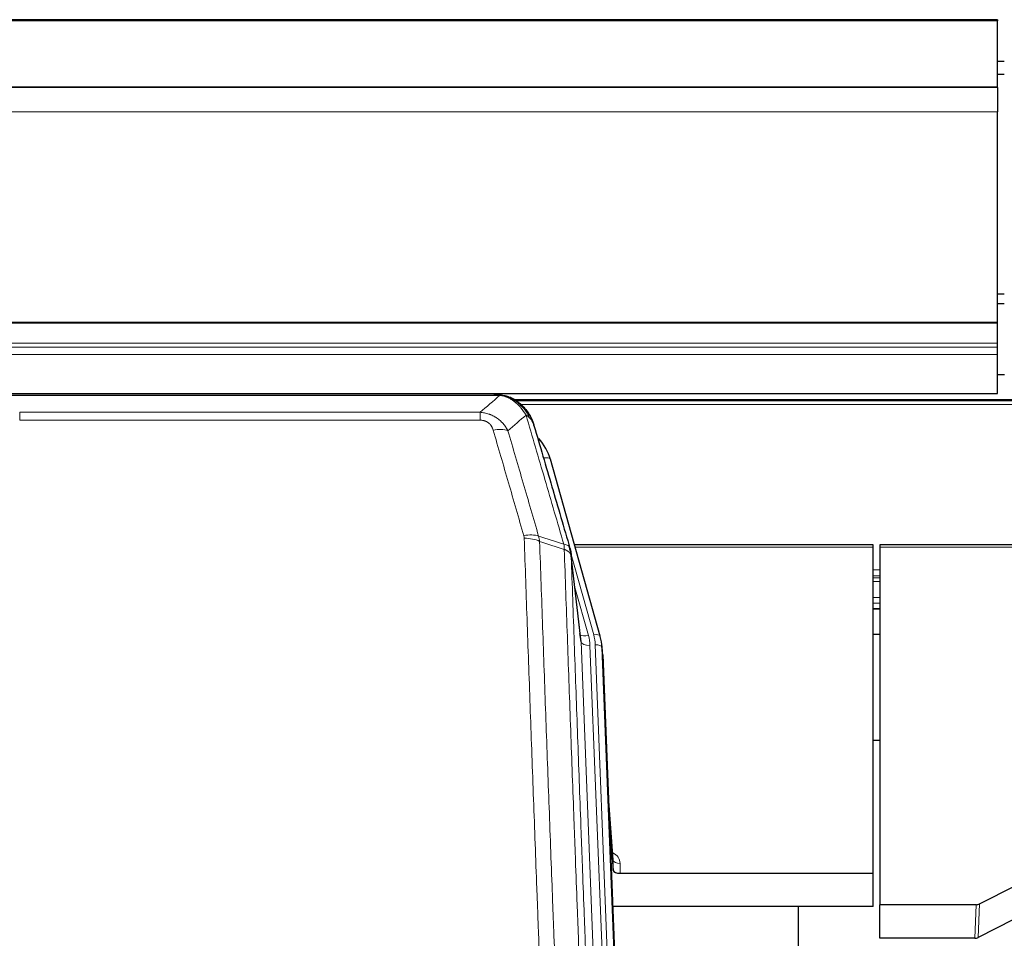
# Model space of a CAD drawing. Header units: inches. Extents: x 0 to 23760, y -13 to 16800.
# Tile 53 of 256: x 4222 to 4661, y 8066 to 8476. Entities that reach past the tile are written whole.
import ezdxf

# ---------------------------------------------------------------- set-up
doc = ezdxf.new("R2010")
doc.units = ezdxf.units.IN
doc.layers.add('1', color=7, linetype='Continuous', true_color=0xffffff)
doc.layers.add('254', color=7, linetype='Continuous', true_color=0xffffff)

msp = doc.modelspace()

# ---------------------------------------------------------------- linework, layer by layer
at = {"layer": '1', "color": 2, "linetype": 'Continuous', "lineweight": 25}
for p, q in [((4657.786, 8475.952), (3540.786, 8475.952)), ((4657.786, 8475.952), (4657.786, 8475.407)), ((4657.786, 8445.824), (4657.786, 8475.407)), ((4657.786, 8445.824), (3540.786, 8445.824)), ((4657.786, 8445.643), (3540.786, 8445.643)), ((4657.786, 8445.643), (4657.786, 8445.824)), ((4657.786, 8445.643), (4657.786, 8434.878)), ((4657.786, 8341.05), (4657.786, 8434.878)), ((4657.786, 8340.606), (4657.786, 8341.05)), ((4657.786, 8331.692), (4657.786, 8340.606)), ((4657.786, 8329.848), (4657.786, 8331.692)), ((4657.786, 8326.607), (4657.786, 8329.848)), ((4657.786, 8309.149), (4657.786, 8326.607)), ((4660.826, 8317.479), (4657.805, 8317.479)), ((3540.786, 8309.149), (4657.786, 8309.149)), ((4433.347, 8308.967), (4215.225, 8308.967)), ((4440.288, 8307.491), (4440.389, 8307.463)), ((4766.305, 8306.453), (4442.355, 8306.453)), ((4480.513, 8200.989), (4458.339, 8279.875)), ((4602.286, 8241.705), (4469.067, 8241.705)), ((4602.286, 8240.674), (4602.286, 8241.705)), ((4602.286, 8095.206), (4602.286, 8240.674)), ((4605.286, 8241.705), (4605.286, 8240.674)), ((4739.506, 8241.705), (4605.286, 8241.705)), ((4605.286, 8240.674), (4605.286, 8081.194)), ((4471.893, 8199.669), (4467.478, 8238.188)), ((4602.289, 8213.216), (4605.31, 8213.216)), ((4480.532, 8200.893), (4480.513, 8200.989)), ((4481.568, 8194.268), (4481.195, 8197.526)), ((4481.69, 8192.683), (4494.257, 7873.471)), ((4605.352, 8154.47), (4602.286, 8154.47)), ((4486.389, 8101.212), (4484.181, 8129.411)), ((4484.562, 8119.738), (4486.385, 8096.456)), ((4486.385, 8096.456), (4486.395, 8101.033)), ((4489.383, 8095.206), (4602.286, 8095.206)), ((4602.286, 8080.396), (4602.286, 8095.206)), ((4649.742, 8081.546), (4665.907, 8089.72)), ((4605.286, 8066.204), (4605.286, 8081.194)), ((4648.243, 8081.194), (4605.286, 8081.194)), ((4602.286, 8080.396), (4486.112, 8080.396)), ((4568.946, 7855.011), (4568.946, 8080.394)), ((4664.85, 8074.588), (4649.172, 8066.56)), ((4647.673, 8066.204), (4605.286, 8066.204))]:
    msp.add_line(p, q, dxfattribs=at)
at = {"layer": '1', "color": 110, "linetype": 'Continuous', "lineweight": 13}
for p, q in [((4657.786, 8475.407), (3540.786, 8475.407)), ((4657.786, 8434.878), (3540.786, 8434.878)), ((4657.786, 8341.05), (3540.786, 8341.05)), ((4657.786, 8340.606), (3540.786, 8340.606)), ((4657.786, 8331.692), (3540.786, 8331.692)), ((4657.786, 8329.848), (3540.786, 8329.848)), ((4657.786, 8326.607), (3540.786, 8326.607)), ((4435.689, 8308.304), (4212.883, 8308.304)), ((4440.389, 8307.463), (4440.457, 8307.305)), ((4764.673, 8305.891), (4443.172, 8305.891)), ((4221.615, 8300.836), (4426.957, 8300.836)), ((4221.615, 8300.836), (4221.615, 8297.303)), ((4426.957, 8300.836), (4426.957, 8297.303)), ((4763.53, 8304.279), (4445.213, 8304.279)), ((4426.957, 8297.303), (4221.615, 8297.303)), ((4460.177, 8263.637), (4455.451, 8280.449)), ((4602.286, 8240.674), (4469.355, 8240.674)), ((4739.218, 8240.674), (4605.286, 8240.674)), ((4477.625, 8201.563), (4467.553, 8237.397)), ((4471.983, 8198.496), (4467.607, 8236.676)), ((4605.31, 8230.523), (4602.289, 8230.523)), ((4605.31, 8227.826), (4602.289, 8227.826)), ((4605.31, 8227.041), (4602.289, 8227.041)), ((4469.252, 8222.708), (4475.278, 8201.27)), ((4605.31, 8225.389), (4602.289, 8225.389)), ((4605.31, 8218.198), (4602.289, 8218.198)), ((4605.31, 8215.72), (4602.289, 8215.72)), ((4605.31, 8213.272), (4602.289, 8213.272)), ((4485.05, 7866.602), (4471.983, 8198.496)), ((4488.896, 7868.688), (4475.975, 8196.869)), ((4491.101, 7872.585), (4478.323, 8197.162)), ((4481.69, 8192.683), (4481.317, 8195.942)), ((4481.317, 8195.942), (4494.012, 7873.477)), ((4486.395, 8101.033), (4484.189, 8129.22)), ((4489.394, 8099.622), (4489.383, 8095.206)), ((4647.673, 8066.204), (4648.243, 8081.194)), ((4649.742, 8081.546), (4649.172, 8066.56))]:
    msp.add_line(p, q, dxfattribs=at)
for centre, major_axis, ratio, start_param, end_param in [((4432.804, 8287.081), (9.598, 2.808), 0.562843, 0.6646512, 1.4076092), ((4455.451, 8279.064), (-2.888, -0.812), 0.4480327, 3.1416079, 4.5871119), ((4446.466, 8240.199), (9.604, 2.788), 0.5442898, 0.6684637, 1.414101), ((4446.653, 8239.026), (9.994, 0.345), 0.559112, 0.7940626, 1.551472), ((4475.278, 8203.117), (-3.851, -1.082), 0.4480327, 0.2500116, 1.4455193), ((4451.957, 8196.119), (-24.033, -0.038), 0.8858289, 3.1750594, 3.3842109), ((4477.625, 8200.177), (-2.888, -0.812), 0.4480327, 3.1416079, 4.5871119), ((4454.305, 8196.411), (-24.033, -0.038), 0.8858289, 3.1750594, 3.3842109), ((4475.975, 8198.716), (-3.997, -0.157), 0.4614673, 0.0341943, 1.5526308), ((4478.323, 8195.776), (-2.998, -0.118), 0.4614673, 3.175787, 4.6942235), ((4483.39, 8099.622), (-6.003, -0.046), 0.8757409, 3.1327535, 4.2284576), ((4489.394, 8101.076), (3, -0.007), 0.4848086, 3.1763596, 4.7135294)]:
    msp.add_ellipse(centre, major_axis=major_axis, ratio=ratio, start_param=start_param, end_param=end_param, dxfattribs=at)
at = {"layer": '1', "color": 2, "linetype": 'Continuous', "lineweight": 25}
for centre, major_axis, ratio, start_param, end_param in [((4432.145, 8273.862), (-27.014, -0.465), 0.8900028, 3.3708663, 3.8094611), ((4451.957, 8197.966), (20.035, -0.399), 0.8846078, 0.0524005, 0.2615519), ((4454.305, 8195.026), (-27.027, -0.37), 0.8864308, 3.1643526, 3.3735041), ((4489.383, 8096.499), (3, 0), 0.4313147, 3.1753737, 4.7125436), ((4648.24, 8083.823), (3, -0.011), 0.8761328, 4.7166989, 5.239903), ((4647.671, 8068.866), (3, -0.007), 0.8874311, 4.7150805, 5.2382846)]:
    msp.add_ellipse(centre, major_axis=major_axis, ratio=ratio, start_param=start_param, end_param=end_param, dxfattribs=at)
at = {"layer": '1', "color": 110, "linetype": 'Continuous', "lineweight": 13}
for points in [[(4426.957, 8300.836), (4429.885, 8303.323), (4432.796, 8305.812), (4435.689, 8308.304)], [(4447.452, 8299.585), (4444.777, 8297.262), (4442.088, 8294.942), (4439.384, 8292.623)], [(4453.062, 8245.626), (4456.81, 8244.407), (4460.558, 8243.19), (4464.305, 8241.976)], [(4453.062, 8245.626), (4453.174, 8245.242), (4453.363, 8244.463), (4453.48, 8243.66), (4453.521, 8243.253)], [(4464.517, 8239.685), (4460.852, 8240.872), (4457.187, 8242.062), (4453.521, 8243.253)]]:
    msp.add_open_spline(points, degree=3, dxfattribs=at)
at = {"layer": '1', "color": 2, "linetype": 'Continuous', "lineweight": 25}
for points, degree in [([(4433.147, 8308.965), (4433.763, 8308.968), (4434.387, 8308.938), (4435.013, 8308.874)], 3), ([(4443.899, 8305.409), (4442.253, 8306.629), (4440.386, 8307.464)], 2), ([(4467.483, 8238.107), (4466.734, 8240.938)], 1)]:
    msp.add_open_spline(points, degree=degree, dxfattribs=at)
for points, knots in [([(4433.147, 8308.965), (4433.221, 8308.966), (4433.295, 8308.967), (4433.591, 8308.966), (4433.813, 8308.957), (4434.24, 8308.922), (4434.445, 8308.897), (4434.698, 8308.851), (4434.759, 8308.838), (4434.818, 8308.825)], [0, 0, 0, 0, 0.125, 0.125, 0.5, 0.5, 0.875, 0.875, 1, 1, 1, 1]), ([(4434.818, 8308.825), (4436.228, 8308.736), (4437.665, 8308.429), (4439.536, 8307.728), (4439.999, 8307.528), (4440.457, 8307.305)], [0, 0, 0, 0, 0.75, 0.75, 1, 1, 1, 1]), ([(4438.29, 8308.22), (4438.37, 8308.197), (4438.45, 8308.172), (4439.123, 8307.96), (4439.71, 8307.741), (4440.288, 8307.491)], [0, 0, 0, 0, 0.1180686, 0.1180686, 1, 1, 1, 1]), ([(4440.457, 8307.305), (4440.686, 8307.194), (4440.913, 8307.076), (4441.814, 8306.584), (4442.474, 8306.162), (4443.743, 8305.224), (4444.354, 8304.708), (4445.125, 8303.965), (4445.315, 8303.774), (4445.5, 8303.58)], [0, 0, 0, 0, 0.125, 0.125, 0.5, 0.5, 0.875, 0.875, 1, 1, 1, 1]), ([(4443.976, 8305.353), (4444.621, 8304.87), (4445.237, 8304.345), (4446.045, 8303.559), (4446.269, 8303.329), (4446.486, 8303.095)], [0, 0, 0, 0, 0.7159091, 0.7159091, 1, 1, 1, 1]), ([(4446.916, 8302.528), (4446.895, 8302.572), (4446.871, 8302.616), (4446.793, 8302.751), (4446.73, 8302.842), (4446.604, 8302.986), (4446.548, 8303.041), (4446.486, 8303.095)], [0, 0, 0, 0, 0.2280377, 0.2280377, 0.6912151, 0.6912151, 1, 1, 1, 1]), ([(4446.486, 8303.095), (4446.921, 8302.626), (4447.331, 8302.135), (4448.861, 8300.099), (4449.757, 8298.41), (4450.369, 8296.671)], [0, 0, 0, 0, 0.25, 0.25, 1, 1, 1, 1]), ([(4446.976, 8302.393), (4446.988, 8302.38), (4447.011, 8302.354), (4447.046, 8302.314), (4447.081, 8302.273), (4447.117, 8302.232), (4447.153, 8302.19), (4447.19, 8302.147), (4447.227, 8302.104), (4447.264, 8302.059), (4447.302, 8302.014), (4447.34, 8301.969), (4447.379, 8301.922), (4447.417, 8301.875), (4447.456, 8301.827), (4447.496, 8301.779), (4447.536, 8301.73), (4447.576, 8301.679), (4447.616, 8301.629), (4447.657, 8301.577), (4447.698, 8301.525), (4447.739, 8301.472), (4447.781, 8301.418), (4447.823, 8301.363), (4447.865, 8301.308), (4447.907, 8301.251), (4447.95, 8301.194), (4447.993, 8301.137), (4448.036, 8301.078), (4448.08, 8301.019), (4448.123, 8300.958), (4448.167, 8300.897), (4448.211, 8300.836), (4448.256, 8300.773), (4448.3, 8300.709), (4448.345, 8300.645), (4448.389, 8300.58), (4448.434, 8300.514), (4448.48, 8300.447), (4448.525, 8300.38), (4448.57, 8300.311), (4448.616, 8300.242), (4448.661, 8300.172), (4448.707, 8300.1), (4448.753, 8300.029), (4448.799, 8299.956), (4448.845, 8299.882), (4448.891, 8299.808), (4448.937, 8299.732), (4448.983, 8299.656), (4449.03, 8299.579), (4449.076, 8299.501), (4449.122, 8299.422), (4449.168, 8299.342), (4449.214, 8299.261), (4449.261, 8299.179), (4449.307, 8299.097), (4449.353, 8299.013), (4449.399, 8298.929), (4449.445, 8298.844), (4449.491, 8298.757), (4449.537, 8298.67), (4449.582, 8298.582), (4449.628, 8298.493), (4449.674, 8298.403), (4449.719, 8298.312), (4449.764, 8298.22), (4449.809, 8298.127), (4449.854, 8298.034), (4449.898, 8297.939), (4449.943, 8297.843), (4449.987, 8297.747), (4450.031, 8297.649), (4450.074, 8297.551), (4450.118, 8297.451), (4450.161, 8297.351), (4450.204, 8297.249), (4450.246, 8297.147), (4450.289, 8297.044), (4450.33, 8296.939), (4450.372, 8296.834), (4450.413, 8296.728), (4450.454, 8296.621), (4450.494, 8296.513), (4450.534, 8296.403), (4450.574, 8296.293), (4450.613, 8296.182), (4450.651, 8296.07), (4450.689, 8295.957), (4450.727, 8295.843), (4450.764, 8295.728), (4450.801, 8295.612), (4450.837, 8295.495), (4450.872, 8295.377), (4450.907, 8295.259), (4450.941, 8295.139), (4450.975, 8295.018), (4450.997, 8294.937), (4451.008, 8294.896)], [0, 0, 0, 0, 0.0060657, 0.012223, 0.0184718, 0.0248123, 0.0312443, 0.0377679, 0.0443831, 0.0510899, 0.0578883, 0.0647782, 0.0717598, 0.0788329, 0.0859977, 0.093254, 0.1006019, 0.1080414, 0.1155725, 0.1231952, 0.1309095, 0.1387154, 0.1466129, 0.1546019, 0.1626826, 0.1708549, 0.1791188, 0.1874742, 0.1959213, 0.20446, 0.2130903, 0.2218121, 0.2306256, 0.2395307, 0.2485274, 0.2576156, 0.2667955, 0.276067, 0.2854301, 0.2948848, 0.3044311, 0.314069, 0.3237985, 0.3336196, 0.3435324, 0.3535367, 0.3636326, 0.3738202, 0.3840993, 0.3944701, 0.4049324, 0.4154864, 0.426132, 0.4368691, 0.4476979, 0.4586183, 0.4696303, 0.480734, 0.4919292, 0.503216, 0.5145945, 0.5260645, 0.5376262, 0.5492795, 0.5610244, 0.5728609, 0.584789, 0.5968087, 0.60892, 0.621123, 0.6334175, 0.6458037, 0.6582815, 0.6708509, 0.6835119, 0.6962645, 0.7091087, 0.7220445, 0.735072, 0.748191, 0.7614017, 0.774704, 0.7880979, 0.8015834, 0.8151605, 0.8288293, 0.8425896, 0.8564416, 0.8703852, 0.8844204, 0.8985472, 0.9127656, 0.9270756, 0.9414773, 0.9559705, 0.9705554, 0.9852319, 1, 1, 1, 1]), ([(4451.008, 8294.896), (4450.951, 8295.207), (4450.869, 8295.511), (4450.655, 8296.103), (4450.524, 8296.392), (4450.369, 8296.671)], [0, 0, 0, 0, 0.5, 0.5, 1, 1, 1, 1]), ([(4451.008, 8294.896), (4452.339, 8290.374), (4453.671, 8285.841), (4456.339, 8276.754), (4457.674, 8272.2), (4461.685, 8258.508), (4464.365, 8249.338), (4467.051, 8240.127)], [0, 0, 0, 0, 0.25, 0.25, 0.5, 0.5, 1, 1, 1, 1]), ([(4467.051, 8240.127), (4467.056, 8240.11), (4467.066, 8240.075), (4467.081, 8240.023), (4467.096, 8239.97), (4467.111, 8239.915), (4467.127, 8239.859), (4467.142, 8239.802), (4467.157, 8239.744), (4467.173, 8239.685), (4467.188, 8239.625), (4467.204, 8239.564), (4467.219, 8239.501), (4467.234, 8239.438), (4467.25, 8239.373), (4467.265, 8239.307), (4467.28, 8239.24), (4467.295, 8239.172), (4467.31, 8239.102), (4467.324, 8239.032), (4467.339, 8238.96), (4467.354, 8238.888), (4467.368, 8238.814), (4467.382, 8238.739), (4467.396, 8238.662), (4467.409, 8238.585), (4467.423, 8238.506), (4467.443, 8238.38), (4467.469, 8238.211), (4467.498, 8238.004), (4467.521, 8237.812), (4467.541, 8237.634), (4467.557, 8237.472), (4467.569, 8237.325), (4467.579, 8237.193), (4467.587, 8237.075), (4467.593, 8236.973), (4467.598, 8236.887), (4467.601, 8236.815), (4467.604, 8236.759), (4467.605, 8236.718), (4467.606, 8236.692), (4467.607, 8236.68), (4467.607, 8236.676)], [0, 0, 0, 0, 0.0155037, 0.0313049, 0.0474035, 0.0637997, 0.0804935, 0.097485, 0.1147743, 0.1323613, 0.1502462, 0.1684289, 0.1869096, 0.2056883, 0.224765, 0.2441397, 0.2638126, 0.2837835, 0.3040527, 0.32462, 0.3454856, 0.3666494, 0.3881116, 0.409872, 0.4319308, 0.454288, 0.4769435, 0.4998975, 0.5635611, 0.6228928, 0.6778927, 0.7285606, 0.7748966, 0.8169007, 0.8545729, 0.8879131, 0.9169214, 0.9415977, 0.9619421, 0.9779545, 0.989635, 0.9969835, 1, 1, 1, 1])]:
    msp.add_open_spline(points, degree=3, knots=knots, dxfattribs=at)
at = {"layer": '1', "color": 110, "linetype": 'Continuous', "lineweight": 13}
for points, knots in [([(4434.818, 8308.825), (4434.936, 8308.798), (4435.047, 8308.767), (4435.295, 8308.68), (4435.42, 8308.619), (4435.606, 8308.477), (4435.668, 8308.396), (4435.689, 8308.304)], [0, 0, 0, 0, 0.25, 0.25, 0.625, 0.625, 1, 1, 1, 1]), ([(4435.689, 8308.304), (4436.909, 8308.202), (4438.085, 8307.909), (4439.579, 8307.282), (4439.946, 8307.106), (4440.307, 8306.911)], [0, 0, 0, 0, 0.75, 0.75, 1, 1, 1, 1]), ([(4440.457, 8307.305), (4440.459, 8307.275), (4440.457, 8307.243), (4440.444, 8307.157), (4440.428, 8307.102), (4440.379, 8306.998), (4440.347, 8306.95), (4440.307, 8306.911)], [0, 0, 0, 0, 0.25, 0.25, 0.625, 0.625, 1, 1, 1, 1]), ([(4440.307, 8306.911), (4440.487, 8306.814), (4440.665, 8306.712), (4441.373, 8306.287), (4441.887, 8305.929), (4442.881, 8305.143), (4443.361, 8304.714), (4443.975, 8304.106), (4444.127, 8303.95), (4444.276, 8303.792)], [0, 0, 0, 0, 0.125, 0.125, 0.5, 0.5, 0.875, 0.875, 1, 1, 1, 1]), ([(4426.957, 8300.836), (4427.292, 8300.813), (4427.625, 8300.78), (4428.288, 8300.693), (4428.617, 8300.639), (4429.592, 8300.447), (4430.23, 8300.278), (4430.933, 8300.041), (4431.011, 8300.015), (4431.166, 8299.959), (4431.244, 8299.931), (4431.475, 8299.844), (4431.628, 8299.784), (4432.083, 8299.596), (4432.677, 8299.326), (4433.25, 8299.019), (4433.671, 8298.774), (4433.88, 8298.648), (4434.086, 8298.516), (4434.222, 8298.427), (4434.29, 8298.382), (4434.895, 8297.973), (4435.403, 8297.577), (4436.122, 8296.938), (4436.355, 8296.717), (4436.693, 8296.375), (4436.804, 8296.259), (4437.023, 8296.023), (4437.13, 8295.904), (4437.658, 8295.298), (4438.046, 8294.792), (4438.76, 8293.738), (4439.087, 8293.19), (4439.384, 8292.623)], [0, 0, 0, 0, 0.0625, 0.0625, 0.125, 0.125, 0.25, 0.25, 0.265625, 0.265625, 0.28125, 0.28125, 0.3125, 0.3125, 0.375, 0.4375, 0.4375, 0.46875, 0.484375, 0.484375, 0.5, 0.5, 0.625, 0.625, 0.6875, 0.6875, 0.71875, 0.71875, 0.75, 0.75, 0.875, 0.875, 1, 1, 1, 1]), ([(4445.5, 8303.58), (4445.402, 8303.606), (4445.3, 8303.629), (4445.043, 8303.68), (4444.886, 8303.703), (4444.575, 8303.747), (4444.422, 8303.768), (4444.276, 8303.792)], [0, 0, 0, 0, 0.25, 0.25, 0.625, 0.625, 1, 1, 1, 1]), ([(4444.276, 8303.792), (4444.575, 8303.476), (4444.865, 8303.148), (4445.992, 8301.798), (4446.758, 8300.7), (4447.452, 8299.585)], [0, 0, 0, 0, 0.25, 0.25, 1, 1, 1, 1]), ([(4446.486, 8303.095), (4446.455, 8303.122), (4446.423, 8303.148), (4446.289, 8303.249), (4446.175, 8303.319), (4445.926, 8303.441), (4445.79, 8303.493), (4445.598, 8303.553), (4445.55, 8303.567), (4445.5, 8303.58)], [0, 0, 0, 0, 0.125, 0.125, 0.5, 0.5, 0.875, 0.875, 1, 1, 1, 1]), ([(4445.5, 8303.58), (4445.872, 8303.191), (4446.228, 8302.785), (4447.589, 8301.102), (4448.46, 8299.708), (4449.159, 8298.255)], [0, 0, 0, 0, 0.25, 0.25, 1, 1, 1, 1]), ([(4426.957, 8297.303), (4427.14, 8297.303), (4427.322, 8297.297), (4427.686, 8297.271), (4427.866, 8297.251), (4428.221, 8297.197), (4428.397, 8297.164), (4428.744, 8297.081), (4428.915, 8297.033), (4429.125, 8296.963), (4429.167, 8296.948), (4429.251, 8296.918), (4429.376, 8296.872), (4429.497, 8296.822), (4429.736, 8296.717), (4430.044, 8296.564), (4430.331, 8296.385), (4430.504, 8296.266), (4430.538, 8296.242), (4430.606, 8296.192), (4430.64, 8296.167), (4430.74, 8296.091), (4430.805, 8296.039), (4430.994, 8295.88), (4431.114, 8295.77), (4431.34, 8295.542), (4431.447, 8295.424), (4431.65, 8295.181), (4431.746, 8295.056), (4431.859, 8294.895), (4431.881, 8294.863), (4431.925, 8294.798), (4431.947, 8294.765), (4432.01, 8294.667), (4432.051, 8294.601), (4432.17, 8294.402), (4432.244, 8294.267), (4432.381, 8293.995), (4432.444, 8293.857), (4432.621, 8293.44), (4432.72, 8293.156), (4432.804, 8292.868)], [0, 0, 0, 0, 0.0625, 0.0625, 0.125, 0.125, 0.1875, 0.1875, 0.25, 0.25, 0.265625, 0.265625, 0.28125, 0.3125, 0.3125, 0.375, 0.4375, 0.4375, 0.453125, 0.453125, 0.46875, 0.46875, 0.5, 0.5, 0.5625, 0.5625, 0.625, 0.625, 0.6875, 0.6875, 0.703125, 0.703125, 0.71875, 0.71875, 0.75, 0.75, 0.8125, 0.8125, 0.875, 0.875, 1, 1, 1, 1]), ([(4449.159, 8298.255), (4448.913, 8298.502), (4448.646, 8298.737), (4448.076, 8299.181), (4447.772, 8299.39), (4447.452, 8299.585)], [0, 0, 0, 0, 0.5, 0.5, 1, 1, 1, 1]), ([(4464.305, 8241.976), (4461.483, 8251.669), (4458.668, 8261.316), (4454.454, 8275.719), (4453.051, 8280.509), (4450.249, 8290.064), (4448.849, 8294.831), (4447.452, 8299.585)], [0, 0, 0, 0, 0.5, 0.5, 0.75, 0.75, 1, 1, 1, 1]), ([(4450.369, 8296.671), (4450.213, 8296.955), (4450.033, 8297.231), (4449.628, 8297.76), (4449.404, 8298.013), (4449.159, 8298.255)], [0, 0, 0, 0, 0.5, 0.5, 1, 1, 1, 1]), ([(4446.466, 8245.797), (4444.18, 8253.702), (4441.899, 8261.578), (4438.483, 8273.346), (4437.346, 8277.261), (4435.074, 8285.076), (4433.938, 8288.976), (4432.804, 8292.868)], [0, 0, 0, 0, 0.5, 0.5, 0.75, 0.75, 1, 1, 1, 1]), ([(4439.384, 8292.623), (4440.52, 8288.737), (4441.656, 8284.843), (4443.931, 8277.041), (4445.07, 8273.132), (4448.49, 8261.382), (4450.774, 8253.519), (4453.062, 8245.626)], [0, 0, 0, 0, 0.25, 0.25, 0.5, 0.5, 1, 1, 1, 1]), ([(4446.466, 8245.797), (4446.522, 8245.603), (4446.565, 8245.408), (4446.627, 8245.016), (4446.646, 8244.818), (4446.653, 8244.619)], [0, 0, 0, 0, 0.5, 0.5, 1, 1, 1, 1]), ([(4458.611, 7925.616), (4458.054, 7939.447), (4456.953, 7966.977), (4455.346, 8007.881), (4454.303, 8034.889), (4453.533, 8055.048), (4453.15, 8065.103), (4452.772, 8075.121), (4452.521, 8081.791), (4452.395, 8085.122), (4451.772, 8101.757), (4451.281, 8114.995), (4450.555, 8134.744), (4450.315, 8141.308), (4449.84, 8154.399), (4449.604, 8160.925), (4448.902, 8180.448), (4447.981, 8206.328), (4447.091, 8231.906), (4446.653, 8244.619)], [0, 0, 0, 0, 0.125, 0.25, 0.375, 0.375, 0.4375, 0.46875, 0.46875, 0.5, 0.5, 0.625, 0.625, 0.6875, 0.6875, 0.75, 0.75, 0.875, 1, 1, 1, 1]), ([(4453.521, 8243.253), (4453.959, 8230.556), (4454.85, 8205.011), (4455.772, 8179.164), (4456.475, 8159.666), (4456.711, 8153.147), (4457.188, 8140.073), (4457.428, 8133.517), (4458.154, 8113.793), (4458.646, 8100.573), (4459.271, 8083.959), (4459.396, 8080.632), (4459.648, 8073.97), (4460.026, 8063.965), (4460.409, 8053.923), (4461.181, 8033.79), (4462.225, 8006.816), (4463.834, 7965.964), (4464.937, 7938.469), (4465.495, 7924.656)], [0, 0, 0, 0, 0.125, 0.25, 0.25, 0.3125, 0.3125, 0.375, 0.375, 0.5, 0.5, 0.53125, 0.53125, 0.5625, 0.625, 0.625, 0.75, 0.875, 1, 1, 1, 1]), ([(4467.051, 8240.127), (4467.029, 8240.373), (4466.952, 8240.604), (4466.688, 8241.024), (4466.502, 8241.212), (4466.031, 8241.534), (4465.745, 8241.668), (4465.087, 8241.871), (4464.714, 8241.941), (4464.305, 8241.976)], [0, 0, 0, 0, 0.25, 0.25, 0.5, 0.5, 0.75, 0.75, 1, 1, 1, 1]), ([(4464.305, 8241.976), (4464.38, 8241.603), (4464.423, 8241.231), (4464.481, 8240.473), (4464.497, 8240.086), (4464.517, 8239.685)], [0, 0, 0, 0, 0.5, 0.5, 1, 1, 1, 1]), ([(4467.607, 8236.676), (4467.606, 8236.684), (4467.604, 8236.7), (4467.601, 8236.724), (4467.598, 8236.747), (4467.594, 8236.771), (4467.59, 8236.795), (4467.586, 8236.818), (4467.582, 8236.842), (4467.577, 8236.865), (4467.572, 8236.889), (4467.567, 8236.913), (4467.562, 8236.936), (4467.556, 8236.96), (4467.551, 8236.983), (4467.545, 8237.007), (4467.538, 8237.03), (4467.532, 8237.054), (4467.525, 8237.077), (4467.518, 8237.1), (4467.51, 8237.124), (4467.503, 8237.147), (4467.495, 8237.171), (4467.487, 8237.194), (4467.478, 8237.217), (4467.47, 8237.24), (4467.461, 8237.264), (4467.452, 8237.287), (4467.442, 8237.31), (4467.433, 8237.333), (4467.423, 8237.356), (4467.413, 8237.379), (4467.402, 8237.402), (4467.392, 8237.425), (4467.381, 8237.448), (4467.37, 8237.471), (4467.358, 8237.494), (4467.347, 8237.517), (4467.335, 8237.54), (4467.323, 8237.563), (4467.31, 8237.585), (4467.298, 8237.608), (4467.285, 8237.631), (4467.272, 8237.653), (4467.258, 8237.676), (4467.245, 8237.699), (4467.231, 8237.721), (4467.217, 8237.743), (4467.202, 8237.766), (4467.188, 8237.788), (4467.173, 8237.811), (4467.158, 8237.833), (4467.143, 8237.855), (4467.127, 8237.877), (4467.111, 8237.9), (4467.095, 8237.922), (4467.079, 8237.944), (4467.063, 8237.966), (4467.046, 8237.988), (4467.029, 8238.01), (4467.012, 8238.031), (4466.994, 8238.053), (4466.976, 8238.075), (4466.958, 8238.097), (4466.94, 8238.118), (4466.922, 8238.14), (4466.903, 8238.161), (4466.884, 8238.183), (4466.865, 8238.204), (4466.846, 8238.226), (4466.826, 8238.247), (4466.806, 8238.268), (4466.786, 8238.289), (4466.766, 8238.31), (4466.745, 8238.332), (4466.725, 8238.353), (4466.697, 8238.38), (4466.664, 8238.413), (4466.623, 8238.451), (4466.581, 8238.49), (4466.539, 8238.528), (4466.496, 8238.566), (4466.452, 8238.604), (4466.407, 8238.641), (4466.361, 8238.678), (4466.315, 8238.715), (4466.268, 8238.752), (4466.22, 8238.788), (4466.171, 8238.824), (4466.122, 8238.859), (4466.071, 8238.894), (4466.021, 8238.929), (4465.969, 8238.964), (4465.916, 8238.998), (4465.863, 8239.032), (4465.809, 8239.065), (4465.755, 8239.099), (4465.699, 8239.131), (4465.643, 8239.164), (4465.587, 8239.196), (4465.529, 8239.228), (4465.471, 8239.259), (4465.412, 8239.29), (4465.352, 8239.321), (4465.292, 8239.351), (4465.231, 8239.381), (4465.17, 8239.411), (4465.107, 8239.44), (4465.044, 8239.469), (4464.981, 8239.497), (4464.916, 8239.525), (4464.852, 8239.553), (4464.786, 8239.58), (4464.72, 8239.607), (4464.653, 8239.633), (4464.586, 8239.659), (4464.54, 8239.676), (4464.517, 8239.685)], [0, 0, 0, 0, 0.0066687, 0.0133374, 0.0200061, 0.0266746, 0.0333432, 0.0400116, 0.0466801, 0.0533484, 0.0600168, 0.066685, 0.0733532, 0.0800214, 0.0866895, 0.0933575, 0.1000255, 0.1066935, 0.1133614, 0.1200292, 0.126697, 0.1333647, 0.1400324, 0.1467001, 0.1533676, 0.1600352, 0.1667026, 0.1733701, 0.1800374, 0.1867047, 0.193372, 0.2000392, 0.2067064, 0.2133735, 0.2200405, 0.2267075, 0.2333745, 0.2400414, 0.2467082, 0.253375, 0.2600418, 0.2667085, 0.2733751, 0.2800417, 0.2867082, 0.2933747, 0.3000412, 0.3067075, 0.3133739, 0.3200401, 0.3267064, 0.3333725, 0.3400387, 0.3467047, 0.3533708, 0.3600367, 0.3667026, 0.3733685, 0.3800343, 0.3867001, 0.3933658, 0.4000315, 0.4066971, 0.4133626, 0.4200281, 0.4266936, 0.433359, 0.4400243, 0.4466896, 0.4533549, 0.4600201, 0.4666852, 0.4733503, 0.4800154, 0.4866804, 0.4933453, 0.5000102, 0.5125098, 0.5250093, 0.5375088, 0.5500082, 0.5625077, 0.5750071, 0.5875066, 0.600006, 0.6125054, 0.6250049, 0.6375043, 0.6500037, 0.6625032, 0.6750026, 0.6875021, 0.7000016, 0.7125011, 0.7250006, 0.7375001, 0.7499997, 0.7624993, 0.7749989, 0.7874985, 0.7999982, 0.812498, 0.8249977, 0.8374975, 0.8499974, 0.8624973, 0.8749972, 0.8874972, 0.8999973, 0.9124974, 0.9249976, 0.9374978, 0.9499981, 0.9624985, 0.9749989, 0.9874994, 1, 1, 1, 1]), ([(4476.747, 7915.788), (4476.175, 7929.841), (4475.048, 7957.812), (4473.402, 7999.364), (4472.336, 8026.795), (4471.548, 8047.268), (4471.156, 8057.479), (4470.705, 8069.347), (4470.512, 8074.424), (4470.384, 8077.807), (4470.32, 8079.497), (4470.002, 8087.943), (4469.622, 8098.05), (4469.184, 8109.794), (4468.998, 8114.816), (4468.873, 8118.162), (4468.812, 8119.834), (4468.255, 8134.871), (4467.283, 8161.445), (4465.872, 8200.839), (4464.963, 8226.788), (4464.517, 8239.685)], [0, 0, 0, 0, 0.125, 0.25, 0.375, 0.375, 0.4375, 0.46875, 0.484375, 0.484375, 0.5, 0.5, 0.5625, 0.59375, 0.609375, 0.609375, 0.625, 0.625, 0.75, 0.875, 1, 1, 1, 1]), ([(4467.607, 8236.676), (4468.052, 8223.829), (4468.957, 8197.978), (4470.364, 8158.734), (4471.334, 8132.26), (4471.889, 8117.281), (4471.951, 8115.615), (4472.074, 8112.282), (4472.26, 8107.278), (4472.697, 8095.579), (4473.076, 8085.511), (4473.394, 8077.097), (4473.457, 8075.413), (4473.585, 8072.044), (4473.777, 8066.986), (4474.227, 8055.162), (4474.617, 8044.989), (4475.404, 8024.594), (4476.467, 7997.267), (4478.108, 7955.872), (4479.232, 7928.008), (4479.802, 7914.008)], [0, 0, 0, 0, 0.125, 0.25, 0.375, 0.375, 0.390625, 0.390625, 0.40625, 0.4375, 0.5, 0.5, 0.515625, 0.515625, 0.53125, 0.5625, 0.625, 0.625, 0.75, 0.875, 1, 1, 1, 1])]:
    msp.add_open_spline(points, degree=3, knots=knots, dxfattribs=at)
at = {"layer": '254', "color": 2, "linetype": 'Continuous', "lineweight": 25}
for p, q in [((4660.778, 8457.324), (4657.78, 8457.324)), ((4660.778, 8457.318), (4657.78, 8457.318)), ((4660.778, 8451.474), (4657.78, 8451.474)), ((4660.778, 8353.477), (4657.78, 8353.477)), ((4660.778, 8349.265), (4657.78, 8349.265)), ((4605.28, 8201.656), (4602.282, 8201.656))]:
    msp.add_line(p, q, dxfattribs=at)

doc.saveas('drawing.dxf')
